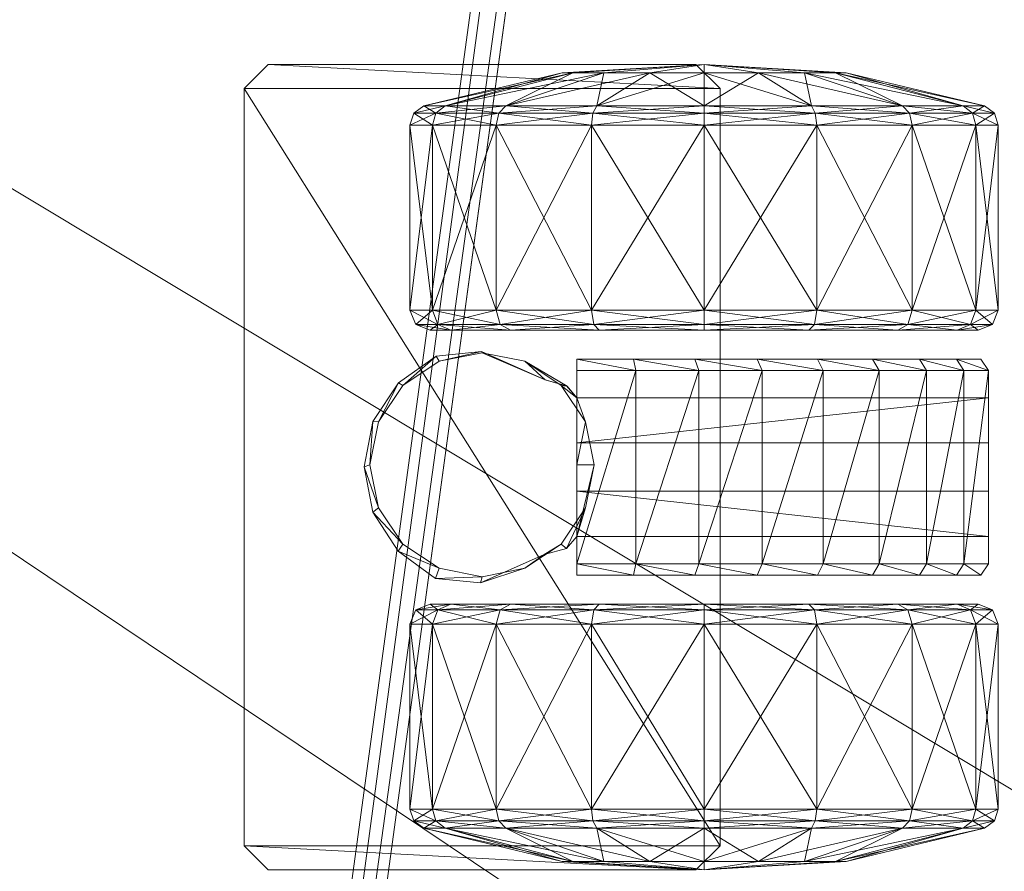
# Model space of a CAD drawing. Header units: inches. Extents: x 66 to 744, y -89 to 88.
# Tile 154 of 256: x 572.91 to 575.35, y 61.59 to 63.71. Entities that reach past the tile are written whole.
import ezdxf

# ---------------------------------------------------------------- set-up
doc = ezdxf.new("R2010")
doc.units = ezdxf.units.IN
doc.header["$MEASUREMENT"] = 0
for name, color, linetype, true_color in [('CET color Burlywood4', 7, 'Continuous', 0x8d7057), ('CET color Grey100', 7, 'Continuous', 0xffffff), ('CET color Grey2', 7, 'Continuous', 0x060606), ('CET color Grey80', 7, 'Continuous', 0xcccdc8)]:
    doc.layers.add(name, color=color, linetype=linetype, true_color=true_color)
doc.layers.add('CET Default', color=7, linetype='Continuous')

# ---------------------------------------------------------------- blocks, each defined once
blk = doc.blocks.new('*C266')
at = {"layer": 'CET color Burlywood4', "linetype": 'Continuous', "lineweight": 0}
mesh = blk.add_polyface(dxfattribs=at)
corners = [(47.8819, -0.1181, 27.75), (0.1181, -0.1181, 27.75), (2.5088, -23.913, 27.75), (4.5118, -24.2538, 27.75), (43.5205, -29.575, 27.75), (44.0028, -29.7221, 27.75), (44.4959, -29.8279, 27.75), (44.9962, -29.8917, 27.75), (45.5, -29.913, 27.75), (47.8819, -29.913, 27.75), (0.1181, -23.913, 27.75)]
mesh.append_faces([[corners[k] for k in face] for face in [(0, 2, 1, 0), (0, 3, 2, 0), (0, 4, 3, 0), (0, 5, 4, 0), (0, 6, 5, 0), (0, 7, 6, 0), (0, 8, 7, 0), (0, 9, 8, 0), (2, 10, 1, 2)]])
at = {"layer": 'CET color Grey80', "linetype": 'Continuous', "lineweight": 0}
mesh = blk.add_polyface(dxfattribs=at)
corners = [(47.8819, -0.1181, 29), (0.1181, -0.1181, 29), (2.5088, -23.913, 29), (4.5118, -24.2538, 29), (43.5205, -29.575, 29), (44.0028, -29.7221, 29), (44.4959, -29.8279, 29), (44.9962, -29.8917, 29), (45.5, -29.913, 29), (47.8819, -29.913, 29), (0.1181, -23.913, 29)]
mesh.append_faces([[corners[k] for k in face] for face in [(0, 1, 2, 0), (0, 2, 3, 0), (0, 3, 4, 0), (0, 4, 5, 0), (0, 5, 6, 0), (0, 6, 7, 0), (0, 7, 8, 0), (0, 8, 9, 0), (2, 1, 10, 2)]])
mesh = blk.add_polyface(dxfattribs=at)
corners = [(43.5205, -29.575, 27.75), (43.5205, -29.575, 29), (43.5018, -29.6602, 28.92), (43.5018, -29.6602, 27.83), (4.5118, -24.2538, 27.75), (4.5118, -24.2538, 29), (4.4986, -24.3398, 28.92), (4.4986, -24.3398, 27.83)]
mesh.append_faces([[corners[k] for k in face] for face in [(0, 4, 5, 0), (0, 5, 1, 0), (1, 5, 6, 1), (1, 6, 2, 1), (2, 6, 7, 2), (2, 7, 3, 2), (3, 7, 4, 3), (3, 4, 0, 3)]])
blk = doc.blocks.new('*C270')
at = {"layer": 'CET Default', "linetype": 'Continuous', "lineweight": 0, "rotation": 89.99999999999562}
blk.add_blockref('*C266', (85.3714, 44.7008), dxfattribs=at)
blk = doc.blocks.new('*C254')
at = {"layer": 'CET color Grey100', "linetype": 'Continuous', "lineweight": 0}
mesh = blk.add_polyface(dxfattribs=at)
corners = [(0.0197, 0.6997, 24.6909), (14.9803, 0.6997, 24.6909), (14.9803, 22.9803, 24.6909), (0.0197, 22.9803, 24.6909)]
mesh.append_faces([[corners[k] for k in face] for face in [(0, 1, 2, 0), (0, 2, 3, 0)]])
mesh = blk.add_polyface(dxfattribs=at)
corners = [(0.0197, 0.6997, 24.6713), (14.9803, 0.6997, 24.6713), (14.9803, 22.9803, 24.6713), (0.0197, 22.9803, 24.6713)]
mesh.append_faces([[corners[k] for k in face] for face in [(0, 2, 1, 0), (0, 3, 2, 0)]])
mesh = blk.add_polyface(dxfattribs=at)
corners = [(1.1447, 21.8553, 1.8907), (13.8553, 21.8553, 1.8907), (13.8553, 0.7194, 1.8907), (1.1447, 0.7194, 1.8907), (1.1447, 0.7194, 2.2303), (13.8553, 0.7194, 2.2303), (13.8553, 21.8553, 2.2303), (1.1447, 21.8553, 2.2303)]
mesh.append_faces([[corners[k] for k in face] for face in [(0, 1, 2, 0), (0, 2, 3, 0), (4, 5, 6, 4), (4, 6, 7, 4), (3, 2, 5, 3), (3, 5, 4, 3), (2, 1, 6, 2), (2, 6, 5, 2), (1, 0, 7, 1), (1, 7, 6, 1), (0, 3, 4, 0), (0, 4, 7, 0)]])
at = {"layer": 'CET color Grey2', "linetype": 'Continuous', "lineweight": 0}
mesh = blk.add_polyface(dxfattribs=at)
corners = [(1.86, 2.5052, 0.4638), (1.4006, 2.5052, 0.4638), (1.4006, 2.6634, 0.7006), (1.86, 2.6634, 0.7006), (1.3714, 2.4985, 0.4705), (1.3714, 2.6547, 0.7042), (1.3532, 2.4811, 0.4879), (1.3532, 2.6319, 0.7137), (1.2708, 2.3147, 0.8451), (1.4006, 2.719, 0.98), (1.86, 2.719, 0.98), (1.3714, 2.7096, 0.98), (1.3532, 2.6849, 0.98), (1.2708, 2.3415, 0.98), (1.4006, 2.6634, 1.2594), (1.86, 2.6634, 1.2594), (1.3714, 2.6547, 1.2558), (1.3532, 2.6319, 1.2463), (1.2708, 2.3147, 1.1149), (1.4006, 2.5052, 1.4962), (1.3714, 2.4985, 1.4895), (1.3532, 2.4811, 1.4721), (1.2708, 2.2383, 1.2293), (1.86, 2.5052, 1.4962), (1.4006, 2.2684, 1.6544), (1.3714, 2.2648, 1.6457), (1.25, 3.0705, 2), (1.31, 3.1305, 2), (1.31, 3.1305, 1.881), (1.25, 3.0705, 1.881), (1.25, 2.0095, 1.881), (1.31, 1.9495, 1.881)]
mesh.append_faces([[corners[k] for k in face] for face in [(0, 1, 2, 0), (0, 2, 3, 0), (1, 4, 5, 1), (1, 5, 2, 1), (4, 6, 7, 4), (4, 7, 5, 4), (6, 8, 7, 6), (3, 2, 9, 3), (3, 9, 10, 3), (2, 5, 11, 2), (2, 11, 9, 2), (5, 7, 12, 5), (5, 12, 11, 5), (7, 8, 13, 7), (7, 13, 12, 7), (10, 9, 14, 10), (10, 14, 15, 10), (9, 11, 16, 9), (9, 16, 14, 9), (11, 12, 17, 11), (11, 17, 16, 11), (12, 13, 18, 12), (12, 18, 17, 12), (15, 14, 19, 15), (14, 16, 20, 14), (14, 20, 19, 14), (16, 17, 21, 16), (16, 21, 20, 16), (17, 18, 22, 17), (17, 22, 21, 17), (23, 19, 24, 23), (19, 20, 25, 19), (26, 27, 28, 26), (26, 28, 29, 26), (30, 26, 29, 30), (28, 31, 30, 28), (28, 30, 29, 28)]])
mesh = blk.add_polyface(dxfattribs=at)
corners = [(1.963, 2.5436, 1.5875), (1.9737, 2.6557, 1.5875), (1.9737, 2.6557, 0.6755), (1.963, 2.5436, 0.6755), (2.0418, 2.7485, 1.5875), (2.0418, 2.7485, 0.6755), (2.1379, 2.8113, 1.5875), (2.1379, 2.8113, 0.6755), (2.2507, 2.833, 1.5875), (2.2507, 2.833, 0.6755), (1.91, 2.4698, 0.4992), (1.8954, 2.4948, 0.4742), (1.8954, 2.6499, 0.7062), (1.91, 2.6172, 0.7198), (1.86, 2.5052, 0.4638), (1.86, 2.6634, 0.7006), (1.8954, 2.7044, 0.98), (1.91, 2.669, 0.98), (1.86, 2.719, 0.98), (1.8954, 2.6499, 1.2538), (1.91, 2.6172, 1.2402), (1.86, 2.6634, 1.2594), (1.8954, 2.4948, 1.4858), (1.91, 2.4698, 1.4608), (1.86, 2.5052, 1.4962), (1.4006, 2.5052, 1.4962), (2.1494, 2.7972, 1.881), (2.2558, 2.8184, 1.881), (2.0591, 2.7369, 1.881), (1.9988, 2.6467, 1.881), (1.9777, 2.5402, 1.881), (2.0329, 2.3858, 1.5875), (1.9988, 2.4338, 1.881), (2.0329, 2.3858, 0.6755), (3.19, 3.1305, 2), (1.31, 3.1305, 1.881), (1.31, 3.1305, 2), (3.19, 3.1305, 1.881), (1.31, 1.9495, 1.881)]
mesh.append_faces([[corners[k] for k in face] for face in [(0, 1, 2, 0), (0, 2, 3, 0), (1, 4, 5, 1), (1, 5, 2, 1), (4, 6, 7, 4), (4, 7, 5, 4), (6, 8, 9, 6), (6, 9, 7, 6), (10, 11, 12, 10), (10, 12, 13, 10), (11, 14, 15, 11), (11, 15, 12, 11), (13, 12, 16, 13), (13, 16, 17, 13), (12, 15, 18, 12), (12, 18, 16, 12), (17, 16, 19, 17), (17, 19, 20, 17), (16, 18, 21, 16), (16, 21, 19, 16), (20, 19, 22, 20), (20, 22, 23, 20), (19, 21, 24, 19), (19, 24, 22, 19), (21, 25, 24, 21), (8, 6, 26, 8), (8, 26, 27, 8), (6, 4, 28, 6), (6, 28, 26, 6), (4, 1, 29, 4), (4, 29, 28, 4), (1, 0, 30, 1), (1, 30, 29, 1), (0, 31, 32, 0), (0, 32, 30, 0), (33, 0, 3, 33), (34, 35, 36, 34), (37, 38, 35, 37)]])
mesh = blk.add_polyface(dxfattribs=at)
corners = [(2.2507, 2.833, 1.5875), (2.3633, 2.8108, 1.5875), (2.3633, 2.8108, 0.6755), (2.2507, 2.833, 0.6755), (2.4594, 2.7478, 1.5875), (2.4594, 2.7478, 0.6755), (2.5257, 2.6538, 1.5875), (2.5257, 2.6538, 0.6755), (2.5368, 2.5416, 1.5875), (2.5368, 2.5416, 0.6755), (2.59, 2.4698, 1.4608), (2.6046, 2.4948, 1.4858), (2.6046, 2.6499, 1.2538), (2.59, 2.6172, 1.2402), (2.64, 2.5052, 1.4962), (2.64, 2.6634, 1.2594), (2.6046, 2.7044, 0.98), (2.59, 2.669, 0.98), (2.64, 2.719, 0.98), (2.6046, 2.6499, 0.7062), (2.59, 2.6172, 0.7198), (2.64, 2.6634, 0.7006), (2.6046, 2.4948, 0.4742), (2.59, 2.4698, 0.4992), (2.64, 2.5052, 0.4638), (2.5128, 2.6467, 1.881), (2.534, 2.5402, 1.881), (2.4525, 2.7369, 1.881), (2.3623, 2.7972, 1.881), (2.2558, 2.8184, 1.881), (2.4669, 2.3838, 1.5875), (2.4669, 2.3838, 0.6755), (3.19, 3.1305, 2), (3.19, 3.1305, 1.881), (1.31, 3.1305, 1.881), (3.19, 1.9495, 1.881), (1.31, 1.9495, 1.881)]
mesh.append_faces([[corners[k] for k in face] for face in [(0, 1, 2, 0), (0, 2, 3, 0), (1, 4, 5, 1), (1, 5, 2, 1), (4, 6, 7, 4), (4, 7, 5, 4), (6, 8, 9, 6), (6, 9, 7, 6), (10, 11, 12, 10), (10, 12, 13, 10), (11, 14, 15, 11), (11, 15, 12, 11), (13, 12, 16, 13), (13, 16, 17, 13), (12, 15, 18, 12), (12, 18, 16, 12), (17, 16, 19, 17), (17, 19, 20, 17), (16, 18, 21, 16), (16, 21, 19, 16), (20, 19, 22, 20), (20, 22, 23, 20), (19, 21, 24, 19), (19, 24, 22, 19), (8, 6, 25, 8), (8, 25, 26, 8), (6, 4, 27, 6), (6, 27, 25, 6), (4, 1, 28, 4), (4, 28, 27, 4), (1, 0, 29, 1), (1, 29, 28, 1), (30, 8, 26, 30), (8, 30, 31, 8), (8, 31, 9, 8), (32, 33, 34, 32), (33, 35, 36, 33)]])
mesh = blk.add_polyface(dxfattribs=at)
corners = [(2.64, 2.5052, 1.4962), (3.0994, 2.5052, 1.4962), (3.0994, 2.6634, 1.2594), (2.64, 2.6634, 1.2594), (3.1286, 2.4985, 1.4895), (3.1286, 2.6547, 1.2558), (3.1468, 2.4811, 1.4721), (3.1468, 2.6319, 1.2463), (3.2292, 2.3147, 1.1149), (3.0994, 2.719, 0.98), (2.64, 2.719, 0.98), (3.1286, 2.7096, 0.98), (3.1468, 2.6849, 0.98), (3.2292, 2.3415, 0.98), (3.0994, 2.6634, 0.7006), (2.64, 2.6634, 0.7006), (3.1286, 2.6547, 0.7042), (3.1468, 2.6319, 0.7137), (3.2292, 2.3147, 0.8451), (3.0994, 2.5052, 0.4638), (2.64, 2.5052, 0.4638), (3.1286, 2.4985, 0.4705), (3.1468, 2.4811, 0.4879), (3.2292, 2.2383, 0.7307), (3.0994, 2.2684, 0.3056), (3.25, 3.0705, 2), (3.25, 3.0705, 1.881), (3.19, 3.1305, 1.881), (3.19, 3.1305, 2), (3.25, 2.0095, 2), (3.25, 2.0095, 1.881), (3.19, 1.9495, 1.881)]
mesh.append_faces([[corners[k] for k in face] for face in [(0, 1, 2, 0), (0, 2, 3, 0), (1, 4, 5, 1), (1, 5, 2, 1), (4, 6, 7, 4), (4, 7, 5, 4), (6, 8, 7, 6), (3, 2, 9, 3), (3, 9, 10, 3), (2, 5, 11, 2), (2, 11, 9, 2), (5, 7, 12, 5), (5, 12, 11, 5), (7, 8, 13, 7), (7, 13, 12, 7), (10, 9, 14, 10), (10, 14, 15, 10), (9, 11, 16, 9), (9, 16, 14, 9), (11, 12, 17, 11), (11, 17, 16, 11), (12, 13, 18, 12), (12, 18, 17, 12), (15, 14, 19, 15), (15, 19, 20, 15), (14, 16, 21, 14), (14, 21, 19, 14), (16, 17, 22, 16), (16, 22, 21, 16), (17, 18, 23, 17), (17, 23, 22, 17), (20, 19, 24, 20), (25, 26, 27, 25), (25, 27, 28, 25), (25, 29, 30, 25), (25, 30, 26, 25), (26, 30, 31, 26), (26, 31, 27, 26)]])
mesh = blk.add_polyface(dxfattribs=at)
corners = [(1.86, 1.989, 0.25), (1.4006, 1.989, 0.25), (1.4006, 2.2684, 0.3056), (1.86, 2.2684, 0.3056), (1.3714, 2.2648, 0.3143), (1.3714, 1.989, 0.2594), (1.3532, 2.2553, 0.3371), (1.3532, 1.989, 0.2841), (1.2708, 2.1239, 0.6543), (1.8954, 2.2628, 0.3191), (1.86, 2.5052, 0.4638), (1.4006, 2.5052, 0.4638), (1.3714, 2.4985, 0.4705), (1.3532, 2.4811, 0.4879), (1.2708, 2.2383, 0.7307), (1.25, 1.989, 0.98), (1.2708, 2.3147, 0.8451), (1.2708, 2.3415, 0.98), (1.2708, 2.3147, 1.1149), (1.2708, 2.2383, 1.2293), (1.8954, 2.4948, 1.4858), (1.86, 2.5052, 1.4962), (1.86, 2.2684, 1.6544), (1.4006, 2.2684, 1.6544), (1.4006, 2.5052, 1.4962), (1.3714, 2.2648, 1.6457), (1.3714, 2.4985, 1.4895), (1.3532, 2.4811, 1.4721), (1.3532, 2.2553, 1.6229), (1.2708, 2.1239, 1.3057), (1.4006, 1.989, 1.71), (1.86, 1.989, 1.71), (1.3714, 1.989, 1.7006), (1.3532, 1.989, 1.6759), (1.2708, 1.989, 1.3325), (1.25, 2.0095, 1.881), (1.25, 2.0095, 2), (1.25, 3.0705, 2)]
mesh.append_faces([[corners[k] for k in face] for face in [(0, 1, 2, 0), (0, 2, 3, 0), (1, 4, 2, 1), (5, 6, 4, 5), (7, 8, 6, 7), (9, 3, 10, 9), (3, 2, 11, 3), (3, 11, 10, 3), (2, 4, 12, 2), (2, 12, 11, 2), (4, 6, 13, 4), (4, 13, 12, 4), (6, 8, 14, 6), (6, 14, 13, 6), (8, 15, 14, 8), (13, 14, 16, 13), (14, 15, 16, 14), (16, 15, 17, 16), (17, 15, 18, 17), (18, 15, 19, 18), (20, 21, 22, 20), (21, 23, 22, 21), (24, 25, 23, 24), (26, 27, 28, 26), (26, 28, 25, 26), (27, 19, 29, 27), (27, 29, 28, 27), (19, 15, 29, 19), (22, 23, 30, 22), (22, 30, 31, 22), (23, 25, 32, 23), (23, 32, 30, 23), (25, 28, 33, 25), (25, 33, 32, 25), (28, 29, 34, 28), (28, 34, 33, 28), (35, 36, 37, 35)]])
mesh = blk.add_polyface(dxfattribs=at)
corners = [(1.9822, 2.0122, 1.6478), (1.9822, 2.1639, 1.6173), (2.01, 2.1582, 1.6461), (1.9822, 2.3048, 1.5533), (2.01, 2.3048, 1.5875), (2.49, 2.1582, 1.6461), (2.49, 2.3048, 1.5875), (2.01, 2.0024, 1.6711), (2.49, 2.0024, 1.6711), (1.91, 1.989, 0.3), (1.8954, 2.2628, 0.3191), (1.91, 2.2492, 0.3518), (1.8954, 1.989, 0.2646), (1.86, 2.2684, 0.3056), (1.91, 1.989, 0.98), (1.91, 2.4698, 0.4992), (1.8954, 2.4948, 0.4742), (1.86, 2.5052, 0.4638), (1.91, 2.6172, 0.7198), (1.91, 2.669, 0.98), (1.91, 2.6172, 1.2402), (1.91, 2.4698, 1.4608), (1.91, 2.2492, 1.6082), (1.8954, 2.4948, 1.4858), (1.8954, 2.2628, 1.6409), (1.86, 2.2684, 1.6544), (1.8954, 1.989, 1.6954), (1.91, 1.989, 1.66), (1.86, 1.989, 1.71), (2.0329, 2.3858, 1.5875), (2.0483, 2.3309, 1.5875), (2.0591, 2.3435, 1.881), (1.9988, 2.4338, 1.881), (2.078, 2.3048, 1.5875), (2.1494, 2.2832, 1.881), (2.2558, 2.3048, 1.5875), (2.2558, 2.262, 1.881), (2.078, 2.3048, 0.7355), (2.19, 2.3048, 0.7355), (2.19, 2.3048, 1.5533), (2.0329, 2.3858, 0.6755), (1.963, 2.5436, 1.5875), (2.0483, 2.3309, 0.6755), (2.078, 2.3048, 0.6755)]
mesh.append_faces([[corners[k] for k in face] for face in [(0, 1, 2, 0), (1, 3, 4, 1), (1, 4, 2, 1), (4, 2, 5, 4), (4, 5, 6, 4), (2, 7, 8, 2), (2, 8, 5, 2), (9, 10, 11, 9), (12, 13, 10, 12), (14, 11, 15, 14), (11, 10, 16, 11), (11, 16, 15, 11), (10, 17, 16, 10), (14, 15, 18, 14), (14, 18, 19, 14), (14, 19, 20, 14), (14, 20, 21, 14), (14, 21, 22, 14), (21, 23, 24, 21), (21, 24, 22, 21), (23, 25, 24, 23), (22, 24, 26, 22), (22, 26, 27, 22), (24, 25, 28, 24), (24, 28, 26, 24), (29, 30, 31, 29), (29, 31, 32, 29), (30, 33, 34, 30), (30, 34, 31, 30), (33, 35, 36, 33), (33, 36, 34, 33), (37, 38, 39, 37), (37, 39, 33, 37), (40, 29, 41, 40), (40, 42, 30, 40), (40, 30, 29, 40), (43, 33, 30, 43), (43, 30, 42, 43)]])
mesh = blk.add_polyface(dxfattribs=at)
corners = [(2.59, 1.989, 1.66), (2.6046, 1.989, 1.6954), (2.6046, 2.2628, 1.6409), (2.59, 2.2492, 1.6082), (2.64, 1.989, 1.71), (2.64, 2.2684, 1.6544), (2.59, 1.989, 0.98), (2.59, 2.4698, 1.4608), (2.6046, 2.4948, 1.4858), (2.64, 2.5052, 1.4962), (2.59, 2.6172, 1.2402), (2.59, 2.669, 0.98), (2.59, 2.6172, 0.7198), (2.59, 2.4698, 0.4992), (2.59, 2.2492, 0.3518), (2.6046, 2.4948, 0.4742), (2.6046, 2.2628, 0.3191), (2.64, 2.5052, 0.4638), (2.64, 2.2684, 0.3056), (2.6046, 1.989, 0.2646), (2.59, 1.989, 0.3), (2.64, 1.989, 0.25), (2.2558, 2.3048, 1.5875), (2.422, 2.3048, 1.5875), (2.3623, 2.2832, 1.881), (2.2558, 2.262, 1.881), (2.4515, 2.329, 1.5875), (2.4525, 2.3435, 1.881), (2.4669, 2.3838, 1.5875), (2.5128, 2.4338, 1.881), (2.534, 2.5402, 1.881), (2.31, 2.3048, 1.5533), (2.31, 2.3048, 0.7355), (2.422, 2.3048, 0.7355), (2.4517, 2.3309, 0.6755), (2.4669, 2.3838, 0.6755), (2.422, 2.3048, 0.6755), (2.49, 2.0024, 1.6711), (2.49, 2.1582, 1.6461), (2.5178, 2.1639, 1.6173), (2.49, 2.3048, 1.5875), (2.5178, 2.3048, 1.5533)]
mesh.append_faces([[corners[k] for k in face] for face in [(0, 1, 2, 0), (0, 2, 3, 0), (1, 4, 5, 1), (1, 5, 2, 1), (6, 3, 7, 6), (3, 2, 8, 3), (3, 8, 7, 3), (2, 5, 9, 2), (2, 9, 8, 2), (6, 7, 10, 6), (6, 10, 11, 6), (6, 11, 12, 6), (6, 12, 13, 6), (6, 13, 14, 6), (13, 15, 16, 13), (13, 16, 14, 13), (15, 17, 18, 15), (15, 18, 16, 15), (14, 16, 19, 14), (14, 19, 20, 14), (16, 21, 19, 16), (22, 23, 24, 22), (22, 24, 25, 22), (23, 26, 27, 23), (23, 27, 24, 23), (26, 28, 29, 26), (26, 29, 27, 26), (28, 30, 29, 28), (31, 32, 33, 31), (31, 33, 23, 31), (26, 34, 35, 26), (26, 35, 28, 26), (34, 26, 23, 34), (34, 23, 36, 34), (37, 38, 39, 37), (38, 40, 41, 38), (38, 41, 39, 38)]])
mesh = blk.add_polyface(dxfattribs=at)
corners = [(2.64, 1.989, 1.71), (3.0994, 1.989, 1.71), (3.0994, 2.2684, 1.6544), (2.64, 2.2684, 1.6544), (3.1286, 1.989, 1.7006), (3.1286, 2.2648, 1.6457), (3.1468, 2.2553, 1.6229), (3.1468, 1.989, 1.6759), (3.2292, 2.1239, 1.3057), (3.0994, 2.5052, 1.4962), (2.64, 2.5052, 1.4962), (3.1286, 2.4985, 1.4895), (3.1468, 2.4811, 1.4721), (3.2292, 2.2383, 1.2293), (3.25, 1.989, 0.98), (3.2292, 2.3147, 1.1149), (3.2292, 2.3415, 0.98), (3.2292, 2.3147, 0.8451), (3.2292, 2.2383, 0.7307), (2.64, 2.5052, 0.4638), (3.0994, 2.2684, 0.3056), (2.64, 2.2684, 0.3056), (3.0994, 2.5052, 0.4638), (3.1286, 2.4985, 0.4705), (3.1286, 2.2648, 0.3143), (3.1468, 2.4811, 0.4879), (3.1468, 2.2553, 0.3371), (3.2292, 2.1239, 0.6543), (2.6046, 2.2628, 0.3191), (2.64, 1.989, 0.25), (3.0994, 1.989, 0.25), (3.1286, 1.989, 0.2594), (3.1468, 1.989, 0.2841), (3.2292, 1.989, 0.6275)]
mesh.append_faces([[corners[k] for k in face] for face in [(0, 1, 2, 0), (0, 2, 3, 0), (1, 4, 5, 1), (1, 5, 2, 1), (4, 6, 5, 4), (7, 8, 6, 7), (3, 2, 9, 3), (3, 9, 10, 3), (2, 5, 11, 2), (2, 11, 9, 2), (5, 6, 12, 5), (5, 12, 11, 5), (6, 8, 13, 6), (6, 13, 12, 6), (8, 14, 13, 8), (12, 13, 15, 12), (13, 14, 15, 13), (15, 14, 16, 15), (16, 14, 17, 16), (17, 14, 18, 17), (19, 20, 21, 19), (22, 23, 24, 22), (22, 24, 20, 22), (23, 25, 26, 23), (23, 26, 24, 23), (25, 18, 27, 25), (25, 27, 26, 25), (18, 14, 27, 18), (28, 21, 29, 28), (21, 20, 30, 21), (21, 30, 29, 21), (20, 24, 31, 20), (20, 31, 30, 20), (24, 26, 32, 24), (24, 32, 31, 24), (26, 27, 33, 26), (26, 33, 32, 26), (27, 14, 33, 27)]])
mesh = blk.add_polyface(dxfattribs=at)
corners = [(1.9822, 1.7079, 1.6038), (1.9822, 1.8576, 1.6432), (2.01, 1.8448, 1.6613), (2.01, 1.6932, 1.6172), (1.9822, 2.0122, 1.6478), (2.01, 2.0024, 1.6711), (2.01, 2.1582, 1.6461), (2.49, 1.8448, 1.6613), (2.49, 1.6932, 1.6172), (1.91, 1.989, 0.98), (1.91, 1.989, 1.66), (1.91, 1.7288, 1.6082), (1.8954, 1.989, 1.6954), (1.8954, 1.7152, 1.6409), (1.86, 1.989, 1.71), (1.86, 1.7096, 1.6544), (1.91, 1.5082, 1.4608), (1.8954, 1.4832, 1.4858), (1.86, 1.4728, 1.4962), (1.91, 1.3608, 1.2402), (1.91, 1.309, 0.98), (1.91, 1.3608, 0.7198), (1.91, 1.5082, 0.4992), (1.91, 1.7288, 0.3518), (1.91, 1.989, 0.3), (1.8954, 1.7152, 0.3191), (1.8954, 1.989, 0.2646), (1.86, 1.7096, 0.3056), (1.86, 1.989, 0.25), (1.4006, 1.989, 0.25), (1.91, 2.2492, 0.3518), (1.8954, 2.2628, 0.3191), (1.86, 2.2684, 0.3056), (1.91, 2.2492, 1.6082), (2.19, 1.2829, 1.1627), (2.19, 1.7079, 1.6038), (2.19, 2.3048, 1.5533), (2.078, 2.3048, 0.7355), (2.078, 2.3048, 0.6755), (2.078, 1.2829, 0.6755), (2.078, 1.2829, 0.7355), (2.19, 2.3048, 0.7355), (2.19, 1.2829, 0.7355), (3.19, 1.9495, 2), (1.31, 1.9495, 2), (1.31, 1.9495, 1.881)]
mesh.append_faces([[corners[k] for k in face] for face in [(0, 1, 2, 0), (0, 2, 3, 0), (1, 4, 5, 1), (1, 5, 2, 1), (4, 6, 5, 4), (5, 2, 7, 5), (2, 3, 8, 2), (9, 10, 11, 9), (10, 12, 13, 10), (10, 13, 11, 10), (12, 14, 15, 12), (12, 15, 13, 12), (9, 11, 16, 9), (11, 13, 17, 11), (13, 15, 18, 13), (9, 16, 19, 9), (9, 19, 20, 9), (9, 20, 21, 9), (9, 21, 22, 9), (9, 22, 23, 9), (9, 23, 24, 9), (23, 25, 26, 23), (23, 26, 24, 23), (25, 27, 28, 25), (25, 28, 26, 25), (27, 29, 28, 27), (9, 24, 30, 9), (24, 26, 31, 24), (26, 28, 32, 26), (9, 33, 10, 9), (34, 35, 36, 34), (37, 38, 39, 37), (37, 39, 40, 37), (41, 37, 40, 41), (41, 40, 42, 41), (41, 42, 34, 41), (41, 34, 36, 41), (43, 44, 45, 43)]])
mesh = blk.add_polyface(dxfattribs=at)
corners = [(2.01, 2.0024, 1.6711), (2.49, 1.8448, 1.6613), (2.49, 2.0024, 1.6711), (2.01, 1.8448, 1.6613), (2.49, 1.6932, 1.6172), (2.01, 1.6932, 1.6172), (2.49, 1.555, 1.5408), (2.59, 1.989, 0.98), (2.59, 1.989, 1.66), (2.59, 2.2492, 1.6082), (2.59, 2.2492, 0.3518), (2.59, 1.989, 0.3), (2.59, 1.7288, 0.3518), (2.6046, 1.989, 0.2646), (2.6046, 1.7152, 0.3191), (2.64, 1.989, 0.25), (2.64, 1.7096, 0.3056), (3.0994, 1.7096, 0.3056), (2.59, 1.5082, 0.4992), (2.6046, 1.4832, 0.4742), (2.64, 1.4728, 0.4638), (2.59, 1.3608, 0.7198), (2.59, 1.309, 0.98), (2.59, 1.3608, 1.2402), (2.59, 1.5082, 1.4608), (2.59, 1.7288, 1.6082), (2.6046, 1.7152, 1.6409), (2.6046, 1.989, 1.6954), (2.64, 1.7096, 1.6544), (2.64, 1.989, 1.71), (3.0994, 1.989, 1.71), (2.422, 1.2829, 0.6755), (2.422, 2.3048, 0.6755), (2.422, 2.3048, 0.7355), (2.422, 1.2829, 0.7355), (2.31, 2.3048, 0.7355), (2.31, 1.2829, 1.1627), (2.31, 2.3048, 1.5533), (2.31, 1.7079, 1.6038), (3.19, 1.9495, 2), (1.31, 1.9495, 1.881), (3.19, 1.9495, 1.881), (2.5178, 1.7079, 1.6038), (2.5178, 1.8576, 1.6432), (2.5178, 2.0122, 1.6478), (2.5178, 2.1639, 1.6173)]
mesh.append_faces([[corners[k] for k in face] for face in [(0, 1, 2, 0), (3, 4, 1, 3), (5, 6, 4, 5), (7, 8, 9, 7), (7, 10, 11, 7), (7, 11, 12, 7), (11, 13, 14, 11), (11, 14, 12, 11), (13, 15, 16, 13), (13, 16, 14, 13), (15, 17, 16, 15), (7, 12, 18, 7), (12, 14, 19, 12), (12, 19, 18, 12), (14, 16, 20, 14), (7, 18, 21, 7), (7, 21, 22, 7), (7, 22, 23, 7), (7, 23, 24, 7), (7, 24, 25, 7), (24, 26, 25, 24), (7, 25, 8, 7), (25, 26, 27, 25), (25, 27, 8, 25), (26, 28, 29, 26), (26, 29, 27, 26), (28, 30, 29, 28), (31, 32, 33, 31), (34, 33, 35, 34), (36, 35, 37, 36), (37, 38, 36, 37), (39, 40, 41, 39), (6, 4, 42, 6), (4, 1, 43, 4), (4, 43, 42, 4), (1, 2, 44, 1), (1, 44, 43, 1), (2, 45, 44, 2)]])
mesh = blk.add_polyface(dxfattribs=at)
corners = [(2.01, 1.555, 1.5408), (2.49, 1.437, 1.4361), (2.49, 1.555, 1.5408), (2.01, 1.437, 1.4361), (2.49, 1.3447, 1.308), (2.01, 1.3447, 1.308), (2.49, 1.2829, 1.1627), (2.6046, 1.7152, 0.3191), (2.64, 1.4728, 0.4638), (2.6046, 1.4832, 0.4742), (2.59, 1.5082, 0.4992), (2.6046, 1.3281, 0.7062), (2.59, 1.3608, 0.7198), (2.64, 1.3146, 0.7006), (2.6046, 1.2736, 0.98), (2.59, 1.309, 0.98), (2.64, 1.259, 0.98), (2.6046, 1.3281, 1.2538), (2.59, 1.3608, 1.2402), (2.64, 1.3146, 1.2594), (2.6046, 1.4832, 1.4858), (2.59, 1.5082, 1.4608), (2.64, 1.4728, 1.4962), (2.6046, 1.7152, 1.6409), (2.64, 1.7096, 1.6544), (2.422, 1.2829, 0.6755), (2.422, 2.3048, 0.7355), (2.422, 1.2829, 0.7355), (2.31, 2.3048, 0.7355), (2.31, 1.2829, 0.7355), (2.31, 1.2829, 1.1627), (2.19, 1.2829, 1.1627), (2.19, 1.2829, 0.7355), (2.078, 1.2829, 0.7355), (2.078, 1.2829, 0.6755), (2.5178, 1.363, 1.3052), (2.5178, 1.3026, 1.1627), (2.5178, 1.4541, 1.4303), (2.5178, 1.5711, 1.5316), (2.5178, 1.7079, 1.6038)]
mesh.append_faces([[corners[k] for k in face] for face in [(0, 1, 2, 0), (3, 4, 1, 3), (5, 6, 4, 5), (7, 8, 9, 7), (10, 9, 11, 10), (10, 11, 12, 10), (9, 8, 13, 9), (9, 13, 11, 9), (12, 11, 14, 12), (12, 14, 15, 12), (11, 13, 16, 11), (11, 16, 14, 11), (15, 14, 17, 15), (15, 17, 18, 15), (14, 16, 19, 14), (14, 19, 17, 14), (18, 17, 20, 18), (18, 20, 21, 18), (17, 19, 22, 17), (17, 22, 20, 17), (21, 20, 23, 21), (20, 22, 24, 20), (20, 24, 23, 20), (25, 26, 27, 25), (27, 28, 29, 27), (30, 29, 28, 30), (30, 31, 32, 30), (30, 32, 29, 30), (27, 33, 34, 27), (27, 34, 25, 27), (6, 4, 35, 6), (6, 35, 36, 6), (4, 1, 37, 4), (4, 37, 35, 4), (1, 2, 38, 1), (1, 38, 37, 1), (2, 39, 38, 2)]])
mesh = blk.add_polyface(dxfattribs=at)
corners = [(1.86, 1.989, 1.71), (1.4006, 1.989, 1.71), (1.4006, 1.7096, 1.6544), (1.86, 1.7096, 1.6544), (1.3714, 1.989, 1.7006), (1.3714, 1.7132, 1.6457), (1.3532, 1.989, 1.6759), (1.3532, 1.7227, 1.6229), (1.2708, 1.989, 1.3325), (1.2708, 1.8541, 1.3057), (1.25, 1.989, 0.98), (1.4006, 1.4728, 1.4962), (1.3714, 1.4795, 1.4895), (1.3532, 1.4969, 1.4721), (1.2708, 1.7397, 1.2293), (1.2708, 1.6633, 1.1149), (1.2708, 1.6365, 0.98), (1.2708, 1.6633, 0.8451), (1.2708, 1.7397, 0.7307), (1.3532, 1.4969, 0.4879), (1.2708, 1.8541, 0.6543), (1.3532, 1.7227, 0.3371), (1.86, 1.7096, 0.3056), (1.4006, 1.7096, 0.3056), (1.4006, 1.989, 0.25), (1.3714, 1.7132, 0.3143), (1.3714, 1.989, 0.2594), (1.3532, 1.989, 0.2841), (1.2708, 1.989, 0.6275), (1.3714, 2.2648, 0.3143), (1.3532, 2.2553, 0.3371), (1.2708, 2.1239, 0.6543), (1.2708, 2.1239, 1.3057), (1.31, 1.9495, 1.881), (1.31, 1.9495, 2), (1.25, 2.0095, 2), (1.25, 2.0095, 1.881)]
mesh.append_faces([[corners[k] for k in face] for face in [(0, 1, 2, 0), (0, 2, 3, 0), (1, 4, 5, 1), (1, 5, 2, 1), (4, 6, 7, 4), (4, 7, 5, 4), (6, 8, 9, 6), (6, 9, 7, 6), (8, 10, 9, 8), (3, 2, 11, 3), (2, 5, 12, 2), (5, 7, 13, 5), (5, 13, 12, 5), (7, 9, 14, 7), (7, 14, 13, 7), (9, 10, 14, 9), (14, 10, 15, 14), (15, 10, 16, 15), (16, 10, 17, 16), (17, 10, 18, 17), (19, 18, 20, 19), (19, 20, 21, 19), (18, 10, 20, 18), (22, 23, 24, 22), (23, 25, 26, 23), (23, 26, 24, 23), (25, 21, 27, 25), (25, 27, 26, 25), (21, 20, 28, 21), (21, 28, 27, 21), (20, 10, 28, 20), (24, 26, 29, 24), (26, 27, 30, 26), (27, 28, 31, 27), (28, 10, 31, 28), (32, 10, 8, 32), (33, 34, 35, 33), (33, 35, 36, 33)]])
mesh = blk.add_polyface(dxfattribs=at)
corners = [(3.1286, 1.989, 1.7006), (3.1468, 1.989, 1.6759), (3.1468, 2.2553, 1.6229), (3.2292, 1.989, 1.3325), (3.2292, 2.1239, 1.3057), (3.25, 1.989, 0.98), (2.64, 1.989, 0.25), (3.0994, 1.989, 0.25), (3.0994, 1.7096, 0.3056), (3.1286, 1.989, 0.2594), (3.1286, 1.7132, 0.3143), (3.1468, 1.989, 0.2841), (3.1468, 1.7227, 0.3371), (3.2292, 1.989, 0.6275), (3.2292, 1.8541, 0.6543), (2.64, 1.7096, 0.3056), (3.0994, 1.4728, 0.4638), (3.1286, 1.4795, 0.4705), (3.1468, 1.4969, 0.4879), (3.2292, 1.7397, 0.7307), (3.2292, 1.6633, 0.8451), (3.2292, 1.6365, 0.98), (3.2292, 1.6633, 1.1149), (3.2292, 1.7397, 1.2293), (3.1286, 1.4795, 1.4895), (3.1468, 1.7227, 1.6229), (3.1286, 1.7132, 1.6457), (3.1468, 1.4969, 1.4721), (3.2292, 1.8541, 1.3057), (2.64, 1.7096, 1.6544), (3.0994, 1.7096, 1.6544), (3.0994, 1.989, 1.71), (3.25, 2.0095, 2), (3.19, 1.9495, 2), (3.19, 1.9495, 1.881), (3.25, 2.0095, 1.881)]
mesh.append_faces([[corners[k] for k in face] for face in [(0, 1, 2, 0), (1, 3, 4, 1), (3, 5, 4, 3), (6, 7, 8, 6), (7, 9, 10, 7), (7, 10, 8, 7), (9, 11, 12, 9), (9, 12, 10, 9), (11, 13, 14, 11), (11, 14, 12, 11), (13, 5, 14, 13), (15, 8, 16, 15), (8, 10, 17, 8), (8, 17, 16, 8), (10, 12, 18, 10), (10, 18, 17, 10), (12, 14, 19, 12), (12, 19, 18, 12), (14, 5, 19, 14), (18, 19, 20, 18), (19, 5, 20, 19), (20, 5, 21, 20), (21, 5, 22, 21), (22, 5, 23, 22), (24, 25, 26, 24), (27, 23, 28, 27), (27, 28, 25, 27), (23, 5, 28, 23), (29, 30, 31, 29), (30, 26, 0, 30), (30, 0, 31, 30), (26, 25, 1, 26), (26, 1, 0, 26), (25, 28, 3, 25), (25, 3, 1, 25), (28, 5, 3, 28), (32, 33, 34, 32), (32, 34, 35, 32)]])
mesh = blk.add_polyface(dxfattribs=at)
corners = [(1.86, 1.7096, 1.6544), (1.4006, 1.4728, 1.4962), (1.86, 1.4728, 1.4962), (1.4006, 1.7096, 1.6544), (1.3714, 1.4795, 1.4895), (1.4006, 1.3146, 1.2594), (1.86, 1.3146, 1.2594), (1.3714, 1.3233, 1.2558), (1.3532, 1.4969, 1.4721), (1.3532, 1.3461, 1.2463), (1.2708, 1.7397, 1.2293), (1.2708, 1.6633, 1.1149), (1.4006, 1.259, 0.98), (1.86, 1.259, 0.98), (1.3714, 1.2684, 0.98), (1.3532, 1.2931, 0.98), (1.2708, 1.6365, 0.98), (1.4006, 1.3146, 0.7006), (1.3714, 1.3233, 0.7042), (1.3532, 1.3461, 0.7137), (1.2708, 1.6633, 0.8451), (1.86, 1.3146, 0.7006), (1.4006, 1.4728, 0.4638), (1.3714, 1.4795, 0.4705), (1.3532, 1.4969, 0.4879), (1.2708, 1.7397, 0.7307), (1.86, 1.4728, 0.4638), (1.4006, 1.7096, 0.3056), (1.3714, 1.7132, 0.3143), (1.3532, 1.7227, 0.3371)]
mesh.append_faces([[corners[k] for k in face] for face in [(0, 1, 2, 0), (3, 4, 1, 3), (2, 1, 5, 2), (2, 5, 6, 2), (1, 4, 7, 1), (1, 7, 5, 1), (4, 8, 9, 4), (4, 9, 7, 4), (8, 10, 11, 8), (8, 11, 9, 8), (6, 5, 12, 6), (6, 12, 13, 6), (5, 7, 14, 5), (5, 14, 12, 5), (7, 9, 15, 7), (7, 15, 14, 7), (9, 11, 16, 9), (9, 16, 15, 9), (13, 12, 17, 13), (12, 14, 18, 12), (12, 18, 17, 12), (14, 15, 19, 14), (14, 19, 18, 14), (15, 16, 20, 15), (15, 20, 19, 15), (21, 17, 22, 21), (17, 18, 23, 17), (17, 23, 22, 17), (18, 19, 24, 18), (18, 24, 23, 18), (19, 20, 25, 19), (19, 25, 24, 19), (26, 22, 27, 26), (22, 23, 28, 22), (22, 28, 27, 22), (23, 24, 29, 23), (23, 29, 28, 23)]])
mesh = blk.add_polyface(dxfattribs=at)
corners = [(2.64, 1.7096, 0.3056), (3.0994, 1.4728, 0.4638), (2.64, 1.4728, 0.4638), (3.0994, 1.3146, 0.7006), (2.64, 1.3146, 0.7006), (3.1286, 1.4795, 0.4705), (3.1286, 1.3233, 0.7042), (3.1468, 1.4969, 0.4879), (3.1468, 1.3461, 0.7137), (3.2292, 1.6633, 0.8451), (3.0994, 1.259, 0.98), (2.64, 1.259, 0.98), (3.1286, 1.2684, 0.98), (3.1468, 1.2931, 0.98), (3.2292, 1.6365, 0.98), (3.0994, 1.3146, 1.2594), (2.64, 1.3146, 1.2594), (3.1286, 1.3233, 1.2558), (3.1468, 1.3461, 1.2463), (3.2292, 1.6633, 1.1149), (3.0994, 1.4728, 1.4962), (2.64, 1.4728, 1.4962), (3.1286, 1.4795, 1.4895), (3.1468, 1.4969, 1.4721), (3.2292, 1.7397, 1.2293), (3.0994, 1.7096, 1.6544), (2.64, 1.7096, 1.6544), (3.1286, 1.7132, 1.6457), (3.1468, 1.7227, 1.6229)]
mesh.append_faces([[corners[k] for k in face] for face in [(0, 1, 2, 0), (2, 1, 3, 2), (2, 3, 4, 2), (1, 5, 6, 1), (1, 6, 3, 1), (5, 7, 8, 5), (5, 8, 6, 5), (7, 9, 8, 7), (4, 3, 10, 4), (4, 10, 11, 4), (3, 6, 12, 3), (3, 12, 10, 3), (6, 8, 13, 6), (6, 13, 12, 6), (8, 9, 14, 8), (8, 14, 13, 8), (11, 10, 15, 11), (11, 15, 16, 11), (10, 12, 17, 10), (10, 17, 15, 10), (12, 13, 18, 12), (12, 18, 17, 12), (13, 14, 19, 13), (13, 19, 18, 13), (16, 15, 20, 16), (16, 20, 21, 16), (15, 17, 22, 15), (15, 22, 20, 15), (17, 18, 23, 17), (17, 23, 22, 17), (18, 19, 24, 18), (18, 24, 23, 18), (21, 20, 25, 21), (21, 25, 26, 21), (20, 22, 27, 20), (20, 27, 25, 20), (22, 23, 28, 22)]])
mesh = blk.add_polyface(dxfattribs=at)
corners = [(1.9822, 1.3026, 1.1627), (1.9822, 1.363, 1.3052), (2.01, 1.3447, 1.308), (2.01, 1.2829, 1.1627), (1.9822, 1.4541, 1.4303), (2.01, 1.437, 1.4361), (1.9822, 1.5711, 1.5316), (2.01, 1.555, 1.5408), (1.9822, 1.7079, 1.6038), (2.01, 1.6932, 1.6172), (2.49, 1.555, 1.5408), (2.49, 1.437, 1.4361), (2.49, 1.3447, 1.308), (2.49, 1.2829, 1.1627), (1.91, 1.7288, 1.6082), (1.8954, 1.4832, 1.4858), (1.91, 1.5082, 1.4608), (1.8954, 1.7152, 1.6409), (1.86, 1.4728, 1.4962), (1.8954, 1.3281, 1.2538), (1.91, 1.3608, 1.2402), (1.86, 1.3146, 1.2594), (1.8954, 1.2736, 0.98), (1.91, 1.309, 0.98), (1.86, 1.259, 0.98), (1.8954, 1.3281, 0.7062), (1.91, 1.3608, 0.7198), (1.86, 1.3146, 0.7006), (1.4006, 1.3146, 0.7006), (1.8954, 1.4832, 0.4742), (1.91, 1.5082, 0.4992), (1.86, 1.4728, 0.4638), (1.4006, 1.4728, 0.4638), (1.8954, 1.7152, 0.3191), (1.91, 1.7288, 0.3518), (1.86, 1.7096, 0.3056), (1.4006, 1.7096, 0.3056)]
mesh.append_faces([[corners[k] for k in face] for face in [(0, 1, 2, 0), (0, 2, 3, 0), (1, 4, 5, 1), (1, 5, 2, 1), (4, 6, 7, 4), (4, 7, 5, 4), (6, 8, 9, 6), (6, 9, 7, 6), (9, 7, 10, 9), (7, 5, 11, 7), (5, 2, 12, 5), (2, 3, 13, 2), (14, 15, 16, 14), (17, 18, 15, 17), (16, 15, 19, 16), (16, 19, 20, 16), (15, 18, 21, 15), (15, 21, 19, 15), (20, 19, 22, 20), (20, 22, 23, 20), (19, 21, 24, 19), (19, 24, 22, 19), (23, 22, 25, 23), (23, 25, 26, 23), (22, 24, 27, 22), (22, 27, 25, 22), (24, 28, 27, 24), (26, 25, 29, 26), (26, 29, 30, 26), (25, 27, 31, 25), (25, 31, 29, 25), (27, 32, 31, 27), (30, 29, 33, 30), (30, 33, 34, 30), (29, 31, 35, 29), (29, 35, 33, 29), (31, 36, 35, 31)]])
blk = doc.blocks.new('*C188')
at = {"layer": 'CET Default', "linetype": 'Continuous', "lineweight": 0, "rotation": 89.99999999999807}
blk.add_blockref('*C254', (116.11, 74.5372), dxfattribs=at)

msp = doc.modelspace()

# ---------------------------------------------------------------- block references
at = {"layer": 'CET Default', "linetype": 'Continuous', "lineweight": 0}
for name in ['*C270', '*C188']:
    msp.add_blockref(name, (460.4868, -14.1897), dxfattribs=at)

doc.saveas('drawing.dxf')
